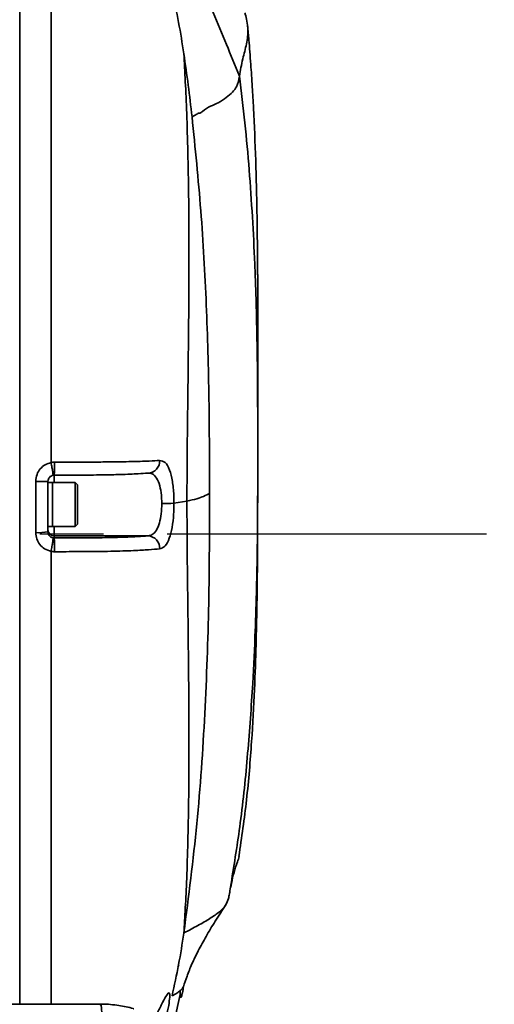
# Model space of a CAD drawing. Header units: millimetres. Extents: x -10540 to 6039, y -7467 to 6433.
# Tile 152 of 236: x -7967 to -7892, y 2081 to 2238. Entities that reach past the tile are written whole.
import ezdxf

# ---------------------------------------------------------------- set-up
doc = ezdxf.new("R2010")
doc.units = ezdxf.units.MM
doc.header["$LTSCALE"] = 8
doc.linetypes.add('CENTER', pattern=[10.16, 6.35, -1.27, 1.27, -1.27])
doc.layers.add('细实线层', color=7, linetype='Continuous')

msp = doc.modelspace()

# ---------------------------------------------------------------- linework, layer by layer
at = {"linetype": 'Continuous', "lineweight": 35}
for p, q in [((-7929.26, 2171.84), (-7929.26, 2171.89)), ((-7961.65, 2165.39), (-7961.84, 2165.37)), ((-7961.65, 2165.4), (-7961.65, 2164.22)), ((-7964.6, 2156.25), (-7964.6, 2164.39)), ((-7962.65, 2164.38), (-7962.65, 2156.39)), ((-7961.95, 2164.22), (-7962.65, 2164.22)), ((-7958.3, 2164.22), (-7961.95, 2164.22)), ((-7961.95, 2157.22), (-7961.95, 2164.22)), ((-7957.95, 2163.87), (-7958.3, 2164.22)), ((-7958.3, 2157.22), (-7958.3, 2164.22)), ((-7957.95, 2163.87), (-7957.95, 2157.57)), ((-7967.15, 2160.32), (-7967.15, 2159.5)), ((-7942.59, 2160.92), (-7940.53, 2161.25)), ((-7962.65, 2157.22), (-7961.95, 2157.22)), ((-7961.95, 2157.22), (-7958.3, 2157.22)), ((-7961.65, 2157.22), (-7961.65, 2155.72)), ((-7958.3, 2157.22), (-7957.95, 2157.57)), ((-7961.65, 2155.72), (-7946.73, 2155.72)), ((-7961.65, 2155.72), (-7961.65, 2155.39)), ((-7941.97, 2087.07), (-7941.83, 2087.39)), ((-7942.52, 2078.61), (-7941.61, 2082.69)), ((-7941.59, 2082.79), (-7941.62, 2083.32))]:
    msp.add_line(p, q, dxfattribs=at)
at = {"linetype": 'Continuous', "lineweight": 35, "flags": 128}
msp.add_lwpolyline([(-7939.71, 2222.45), (-7939.33, 2222.64), (-7938.94, 2222.84)], dxfattribs=at)
at = {"linetype": 'Continuous', "lineweight": 35}
for centre, radius, start, end in [((-7979.15, 2166.89), 17.56, 355.09, 1.8362), ((-7946.77, 2167.63), 1.91, 271.3577, 3.2559), ((-7964.12, 2079.84), 84.55, 89.0044, 90.3243), ((-7944.19, 2186.82), 25.95, 269.2398, 273.5323), ((-7964.12, 2163.52), 7.29, 266.2533, 281.6504), ((-7961.65, 2156.72), 1, 180.0136, 270.0136), ((-7946.83, 2153.76), 1.97, 357.0469, 87.0887), ((-7983.33, 2153.75), 21.74, 358.5645, 4.3367)]:
    msp.add_arc(centre, radius, start, end, dxfattribs=at)
for points, knots in [([(-7967.15, 2161.12), (-7967.15, 2164.2), (-7967.15, 2170.57), (-7967.15, 2180.2), (-7967.15, 2189.76), (-7967.15, 2198.96), (-7967.15, 2207.81), (-7967.15, 2216.44), (-7967.15, 2224.66), (-7967.15, 2232.34), (-7967.15, 2239.53), (-7967.15, 2246.24), (-7967.15, 2252.34), (-7967.15, 2257.72), (-7967.15, 2262.45), (-7967.15, 2266.52), (-7967.15, 2269.85), (-7967.15, 2272.42), (-7967.15, 2274.2), (-7967.15, 2275.22), (-7967.15, 2275.27), (-7967.15, 2275.29)], [0, 0, 0, 0, 0.051928, 0.107438, 0.163322, 0.215974, 0.268624, 0.322822, 0.37702, 0.429384, 0.481749, 0.535661, 0.589574, 0.641512, 0.693451, 0.746886, 0.800321, 0.852452, 0.904582, 0.958234, 1, 1, 1, 1]), ([(-7962.15, 2254.4), (-7962.15, 2252.71), (-7962.15, 2249.33), (-7962.15, 2242.94), (-7962.15, 2235.21), (-7962.15, 2225.95), (-7962.15, 2216.03), (-7962.15, 2205.55), (-7962.15, 2194.61), (-7962.15, 2184.5), (-7962.15, 2175.4), (-7962.15, 2170.07), (-7962.15, 2167.4)], [0, 0, 0, 0, 0.082681, 0.165363, 0.278347, 0.391332, 0.504316, 0.617301, 0.730286, 0.84327, 0.921635, 1, 1, 1, 1]), ([(-7941.05, 2248.91), (-7940.2, 2247.29), (-7938.51, 2244.06), (-7935.63, 2237.36), (-7933.55, 2232.29), (-7932.17, 2228.92)], [0, 0, 0, 0, 0.249978, 0.499976, 1, 1, 1, 1]), ([(-7942.89, 2242.44), (-7942.53, 2240.79), (-7941.8, 2237.49), (-7941.28, 2234.15), (-7941.02, 2232.49)], [0, 0, 0, 0, 0.500001, 1, 1, 1, 1]), ([(-7931.32, 2239.02), (-7931.29, 2238.94), (-7931.04, 2238.29), (-7930.72, 2236.33), (-7930.97, 2234.06), (-7931.72, 2231.54), (-7932.01, 2229.83), (-7932.17, 2228.92)], [0, 0, 0, 0, 0.031325, 0.264096, 0.496866, 0.729634, 1, 1, 1, 1]), ([(-7929.26, 2171.89), (-7929.26, 2172.39), (-7929.26, 2173.38), (-7929.26, 2174.89), (-7929.26, 2176.38), (-7929.26, 2177.86), (-7929.26, 2179.32), (-7929.26, 2180.77), (-7929.26, 2182.27), (-7929.25, 2183.83), (-7929.25, 2185.47), (-7929.25, 2187.1), (-7929.25, 2188.71), (-7929.25, 2190.3), (-7929.25, 2191.78), (-7929.25, 2193.05), (-7929.25, 2193.93), (-7929.26, 2194.55), (-7929.26, 2195.18), (-7929.26, 2196.06), (-7929.26, 2196.81), (-7929.27, 2197.84), (-7929.28, 2199.18), (-7929.3, 2201.22), (-7929.33, 2204.03), (-7929.4, 2208.89), (-7929.56, 2215.55), (-7929.84, 2222.3), (-7930.13, 2227.44), (-7930.38, 2231.02), (-7930.62, 2234.23), (-7930.81, 2236.15), (-7930.88, 2236.87)], [0, 0, 0, 0, 0.084069, 0.162938, 0.236472, 0.304587, 0.36724, 0.424422, 0.476152, 0.529666, 0.575906, 0.614988, 0.64706, 0.672314, 0.691058, 0.70123, 0.705279, 0.708817, 0.71207, 0.715323, 0.72274, 0.726962, 0.731799, 0.744067, 0.760682, 0.782341, 0.837732, 0.894345, 0.918317, 0.946722, 0.979731, 1, 1, 1, 1]), ([(-7941.02, 2232.49), (-7940.94, 2231.04), (-7940.78, 2228.15), (-7940.55, 2222.88), (-7940.37, 2216.86), (-7940.24, 2210.03), (-7940.19, 2202.69), (-7940.21, 2194.91), (-7940.28, 2186.78), (-7940.38, 2178.4), (-7940.49, 2169.85), (-7940.52, 2164.12), (-7940.53, 2161.25)], [0, 0, 0, 0, 0.091879, 0.183757, 0.285788, 0.387818, 0.489848, 0.591879, 0.693909, 0.795939, 0.89797, 1, 1, 1, 1]), ([(-7941.02, 2232.49), (-7940.78, 2230.82), (-7940.3, 2227.48), (-7939.91, 2224.13), (-7939.71, 2222.45)], [0, 0, 0, 0, 0.499995, 1, 1, 1, 1]), ([(-7932.17, 2228.92), (-7932.17, 2228.92), (-7932.27, 2228.36), (-7932.38, 2227.52), (-7933.22, 2226.38), (-7934.22, 2225.55), (-7935.78, 2224.44), (-7937.33, 2223.99), (-7938.46, 2222.93), (-7938.79, 2223.05), (-7938.94, 2222.85), (-7938.94, 2222.84)], [0, 0, 0, 0, 0.000005, 0.278656, 0.417995, 0.557335, 0.696662, 0.924184, 0.960831, 0.997465, 1, 1, 1, 1]), ([(-7929.26, 2168.92), (-7929.26, 2169.62), (-7929.26, 2171.06), (-7929.26, 2173.27), (-7929.26, 2175.32), (-7929.27, 2177), (-7929.28, 2178.33), (-7929.28, 2179.49), (-7929.29, 2180.64), (-7929.3, 2181.8), (-7929.31, 2182.98), (-7929.33, 2184.32), (-7929.36, 2186.01), (-7929.4, 2188.2), (-7929.45, 2190.44), (-7929.5, 2192.6), (-7929.56, 2194.65), (-7929.64, 2196.81), (-7929.8, 2200.78), (-7930.08, 2206.5), (-7930.6, 2213.99), (-7931.26, 2221.47), (-7931.87, 2226.44), (-7932.17, 2228.92)], [0, 0, 0, 0, 0.0350338, 0.0719299, 0.1103052, 0.1374861, 0.1557347, 0.1766545, 0.1951089, 0.2135158, 0.2344229, 0.253702, 0.2807098, 0.3186661, 0.3626445, 0.3925683, 0.4266831, 0.4647278, 0.500476, 0.6253508, 0.7502349, 0.8751206, 1, 1, 1, 1]), ([(-7936.93, 2162.47), (-7936.94, 2167.48), (-7936.95, 2177.49), (-7937.38, 2192.5), (-7938.21, 2207.5), (-7939.21, 2217.46), (-7939.71, 2222.45)], [0, 0, 0, 0, 0.249988, 0.499987, 0.749993, 1, 1, 1, 1]), ([(-7932.25, 2104.69), (-7931.81, 2107.71), (-7930.92, 2113.94), (-7930.21, 2122.83), (-7929.75, 2131.15), (-7929.51, 2138.38), (-7929.38, 2144.45), (-7929.32, 2149.13), (-7929.3, 2152.61), (-7929.29, 2155.21), (-7929.28, 2156.94), (-7929.27, 2159.52), (-7929.26, 2162.92), (-7929.26, 2167.04), (-7929.26, 2170.2), (-7929.26, 2171.84)], [0, 0, 0, 0, 0.083612, 0.173064, 0.256725, 0.334028, 0.406168, 0.475594, 0.535254, 0.597022, 0.662719, 0.735953, 0.81701, 0.905064, 1, 1, 1, 1]), ([(-7933.5, 2100.4), (-7932.98, 2103.6), (-7931.87, 2110.47), (-7930.81, 2121.1), (-7930.07, 2131.33), (-7929.62, 2140.99), (-7929.36, 2150.02), (-7929.26, 2159.45), (-7929.26, 2165.76), (-7929.26, 2168.92)], [0, 0, 0, 0, 0.141363, 0.303575, 0.46579, 0.588638, 0.724706, 0.862392, 1, 1, 1, 1]), ([(-7964.6, 2164.39), (-7964.56, 2164.77), (-7964.48, 2165.5), (-7963.92, 2166.42), (-7963.13, 2167.11), (-7962.48, 2167.3), (-7962.15, 2167.4)], [0, 0, 0, 0, 0.270721, 0.515419, 0.758335, 1, 1, 1, 1]), ([(-7962.15, 2167.4), (-7962.15, 2167.4), (-7961.97, 2167.44), (-7961.78, 2167.44), (-7961.6, 2167.45)], [0, 0, 0, 0, 0.000107, 1, 1, 1, 1]), ([(-7961.6, 2167.45), (-7960.65, 2167.46), (-7958.75, 2167.46), (-7955.93, 2167.47), (-7953.44, 2167.49), (-7951.39, 2167.51), (-7949.59, 2167.54), (-7947.94, 2167.58), (-7946.27, 2167.65), (-7945.39, 2167.7), (-7944.87, 2167.74)], [0, 0, 0, 0, 0.127777, 0.25554, 0.381835, 0.476302, 0.570825, 0.69494, 0.81937, 1, 1, 1, 1]), ([(-7944.87, 2167.74), (-7944.56, 2167.68), (-7943.94, 2167.57), (-7943.26, 2166.35), (-7942.81, 2164.51), (-7942.62, 2162.58), (-7942.59, 2161.35), (-7942.59, 2160.92), (-7942.59, 2160.92)], [0, 0, 0, 0, 0.23274, 0.462607, 0.679795, 0.886155, 0.999995, 1, 1, 1, 1]), ([(-7961.84, 2165.37), (-7961.95, 2165.34), (-7962.16, 2165.27), (-7962.42, 2165.05), (-7962.61, 2164.75), (-7962.64, 2164.51), (-7962.65, 2164.38)], [0, 0, 0, 0, 0.244269, 0.487306, 0.731805, 1, 1, 1, 1]), ([(-7946.73, 2165.72), (-7947.22, 2165.68), (-7948.02, 2165.62), (-7949.54, 2165.54), (-7951.33, 2165.48), (-7953.54, 2165.43), (-7955.84, 2165.41), (-7958.38, 2165.39), (-7960.33, 2165.39), (-7961.65, 2165.39)], [0, 0, 0, 0, 0.189553, 0.311923, 0.436791, 0.612604, 0.706945, 0.801502, 1, 1, 1, 1]), ([(-7944.53, 2160.87), (-7944.54, 2161.18), (-7944.56, 2162.05), (-7944.75, 2163.43), (-7945.18, 2164.74), (-7945.84, 2165.6), (-7946.43, 2165.68), (-7946.73, 2165.72)], [0, 0, 0, 0, 0.1134241, 0.3189913, 0.5356264, 0.765767, 1, 1, 1, 1]), ([(-7936.93, 2162.47), (-7936.94, 2156.63), (-7936.96, 2144.94), (-7937.6, 2127.41), (-7938.77, 2109.9), (-7940.26, 2098.31), (-7941.01, 2092.51)], [0, 0, 0, 0, 0.250026, 0.500033, 0.750025, 1, 1, 1, 1]), ([(-7936.93, 2162.47), (-7937.23, 2162.32), (-7937.76, 2162.04), (-7938.86, 2161.63), (-7939.98, 2161.37), (-7940.53, 2161.25)], [0, 0, 0, 0, 0.377631, 0.688826, 1, 1, 1, 1]), ([(-7967.15, 2161.14), (-7967.15, 2161.05), (-7967.15, 2160.78), (-7967.15, 2160.51), (-7967.15, 2160.33)], [0, 0, 0, 0, 0.328207, 1, 1, 1, 1]), ([(-7946.73, 2155.72), (-7946.5, 2155.77), (-7946, 2155.87), (-7945.37, 2156.57), (-7944.89, 2157.73), (-7944.59, 2159.22), (-7944.55, 2160.32), (-7944.53, 2160.87)], [0, 0, 0, 0, 0.179982, 0.394512, 0.59973, 0.800491, 1, 1, 1, 1]), ([(-7942.59, 2160.92), (-7942.59, 2160.92), (-7942.59, 2160.15), (-7942.65, 2158.6), (-7942.95, 2156.51), (-7943.45, 2154.87), (-7944.1, 2153.88), (-7944.63, 2153.73), (-7944.87, 2153.66)], [0, 0, 0, 0, 0.000005, 0.200272, 0.401756, 0.607295, 0.821279, 1, 1, 1, 1]), ([(-7941.02, 2092.46), (-7940.94, 2093.77), (-7940.78, 2096.4), (-7940.55, 2101.28), (-7940.37, 2106.94), (-7940.24, 2113.43), (-7940.19, 2120.48), (-7940.21, 2128.02), (-7940.28, 2135.95), (-7940.38, 2144.2), (-7940.49, 2152.65), (-7940.52, 2158.38), (-7940.53, 2161.25)], [0, 0, 0, 0, 0.091879, 0.183757, 0.285789, 0.387818, 0.489848, 0.591879, 0.693909, 0.795939, 0.89797, 1, 1, 1, 1]), ([(-7967.15, 2081.18), (-7967.15, 2082.75), (-7967.15, 2086.47), (-7967.15, 2092.94), (-7967.15, 2100.41), (-7967.15, 2108.34), (-7967.15, 2116.72), (-7967.15, 2125.25), (-7967.15, 2133.72), (-7967.15, 2142.14), (-7967.15, 2150.74), (-7967.15, 2156.59), (-7967.15, 2159.52)], [0, 0, 0, 0, 0.07838, 0.185911, 0.290078, 0.394246, 0.501438, 0.608632, 0.705332, 0.802036, 0.901037, 1, 1, 1, 1]), ([(-7962.15, 2153.26), (-7962.51, 2153.37), (-7963.2, 2153.58), (-7963.98, 2154.32), (-7964.5, 2155.22), (-7964.57, 2155.91), (-7964.6, 2156.25)], [0, 0, 0, 0, 0.26677, 0.510156, 0.75462, 1, 1, 1, 1]), ([(-7962.65, 2156.39), (-7962.64, 2156.27), (-7962.62, 2156.05), (-7962.45, 2155.75), (-7962.19, 2155.51), (-7961.96, 2155.45), (-7961.84, 2155.41)], [0, 0, 0, 0, 0.243001, 0.487066, 0.731598, 1, 1, 1, 1]), ([(-7961.65, 2155.39), (-7960.19, 2155.39), (-7958.07, 2155.4), (-7955.37, 2155.41), (-7953.55, 2155.44), (-7951.91, 2155.47), (-7950.05, 2155.53), (-7948.23, 2155.61), (-7947.23, 2155.68), (-7946.73, 2155.72)], [0, 0, 0, 0, 0.219896, 0.31758, 0.415024, 0.512563, 0.610274, 0.804588, 1, 1, 1, 1]), ([(-7961.84, 2155.41), (-7961.84, 2155.41), (-7961.78, 2155.4), (-7961.72, 2155.4), (-7961.65, 2155.39)], [0, 0, 0, 0, 0.000192, 1, 1, 1, 1]), ([(-7961.6, 2153.2), (-7961.78, 2153.21), (-7961.97, 2153.22), (-7962.15, 2153.26), (-7962.15, 2153.26)], [0, 0, 0, 0, 0.999893, 1, 1, 1, 1]), ([(-7962.15, 2081.14), (-7962.15, 2083.15), (-7962.15, 2087.77), (-7962.15, 2095.98), (-7962.15, 2105.5), (-7962.15, 2115.67), (-7962.15, 2126.35), (-7962.15, 2136.3), (-7962.15, 2145.3), (-7962.15, 2150.6), (-7962.15, 2153.26)], [0, 0, 0, 0, 0.107604, 0.247321, 0.387038, 0.526754, 0.666471, 0.806188, 0.903094, 1, 1, 1, 1]), ([(-7944.87, 2153.66), (-7945.42, 2153.61), (-7946.51, 2153.52), (-7948.54, 2153.4), (-7950.68, 2153.32), (-7952.61, 2153.26), (-7954.74, 2153.23), (-7957.43, 2153.21), (-7959.74, 2153.21), (-7961.28, 2153.2), (-7961.6, 2153.2)], [0, 0, 0, 0, 0.1906745, 0.3803651, 0.4843136, 0.5881099, 0.6897445, 0.7915936, 0.9577021, 1, 1, 1, 1]), ([(-7933.57, 2099.72), (-7933.53, 2099.95), (-7933.27, 2101.31), (-7932.81, 2102.96), (-7932.28, 2104.38), (-7932.23, 2104.68), (-7932.22, 2104.69)], [0, 0, 0, 0, 0.137202, 0.821706, 0.992832, 1, 1, 1, 1]), ([(-7933.76, 2098.71), (-7933.73, 2098.88), (-7933.63, 2099.44), (-7933.54, 2100), (-7933.47, 2100.39)], [0, 0, 0, 0, 0.300476, 1, 1, 1, 1]), ([(-7941.01, 2092.51), (-7940.62, 2092.71), (-7939.86, 2093.11), (-7938.77, 2093.69), (-7937.77, 2094.25), (-7936.86, 2094.8), (-7936.04, 2095.35), (-7935.11, 2096.06), (-7934.29, 2096.94), (-7933.91, 2097.88), (-7933.81, 2098.47), (-7933.77, 2098.71)], [0, 0, 0, 0, 0.098117, 0.191873, 0.282149, 0.370853, 0.458522, 0.545152, 0.715279, 0.881241, 1, 1, 1, 1]), ([(-7941.08, 2083.91), (-7940.9, 2084.48), (-7940.52, 2085.66), (-7939.75, 2087.59), (-7938.73, 2089.69), (-7937.49, 2091.97), (-7936.05, 2094.38), (-7934.92, 2096.11), (-7934.35, 2096.98)], [0, 0, 0, 0, 0.145612, 0.304887, 0.470777, 0.642565, 0.819395, 1, 1, 1, 1]), ([(-7941.02, 2092.46), (-7941.28, 2090.79), (-7941.8, 2087.46), (-7942.53, 2084.16), (-7942.89, 2082.51)], [0, 0, 0, 0, 0.500004, 1, 1, 1, 1]), ([(-7941.01, 2092.51), (-7941.01, 2092.5), (-7941.01, 2092.49), (-7941.02, 2092.47), (-7941.02, 2092.46)], [0, 0, 0, 0, 0.499696, 1, 1, 1, 1]), ([(-7941.62, 2083.32), (-7941.46, 2083.45), (-7941.21, 2083.64), (-7941.14, 2083.85), (-7941.11, 2083.93)], [0, 0, 0, 0, 0.6351285, 1, 1, 1, 1]), ([(-7941.3, 2082.75), (-7941.28, 2082.83), (-7941.2, 2083.24), (-7941.12, 2083.64), (-7941.06, 2083.97)], [0, 0, 0, 0, 0.198943, 1, 1, 1, 1]), ([(-7945.39, 2079.41), (-7945.12, 2079.97), (-7944.51, 2081.22), (-7943.84, 2082.51), (-7943.4, 2083.09), (-7943.23, 2082.81), (-7943.3, 2081.77), (-7943.51, 2080.42), (-7943.77, 2079.36), (-7943.86, 2078.98)], [0, 0, 0, 0, 0.139998, 0.312658, 0.473531, 0.624922, 0.77212, 0.919382, 1, 1, 1, 1]), ([(-7942.89, 2082.51), (-7942.62, 2082.64), (-7942.06, 2082.91), (-7941.77, 2083.18), (-7941.62, 2083.32)], [0, 0, 0, 0, 0.490115, 1, 1, 1, 1]), ([(-7941.32, 2082.75), (-7941.35, 2082.61), (-7941.44, 2082.15), (-7941.57, 2082.19), (-7941.59, 2082.66), (-7941.59, 2082.79)], [0, 0, 0, 0, 0.254779, 0.803199, 1, 1, 1, 1]), ([(-7954.35, 2081.17), (-7960.46, 2081.18), (-7972.89, 2081.2), (-7985.33, 2081.18), (-7991.65, 2081.17)], [0, 0, 0, 0, 0.491429, 1, 1, 1, 1]), ([(-7943.91, 1886.89), (-7943.91, 1886.89), (-7944.13, 1891.56), (-7944.57, 1900.97), (-7945.23, 1915.17), (-7945.91, 1929.36), (-7946.61, 1943.42), (-7947.35, 1957.26), (-7948.08, 1970.8), (-7948.8, 1983.93), (-7949.51, 1996.55), (-7950.18, 2008.56), (-7950.82, 2019.91), (-7951.42, 2030.51), (-7951.99, 2040.27), (-7952.5, 2049.1), (-7952.97, 2056.97), (-7953.36, 2063.83), (-7953.71, 2069.61), (-7953.93, 2074.24), (-7954.01, 2077.75), (-7954.08, 2080.09), (-7954.17, 2081.17), (-7954.34, 2081.15), (-7954.41, 2081.14)], [0, 0, 0, 0, 0, 0.048332, 0.096837, 0.145342, 0.193674, 0.241998, 0.290495, 0.338992, 0.387316, 0.435646, 0.484148, 0.532651, 0.580981, 0.629293, 0.677778, 0.726263, 0.774574, 0.82274, 0.87108, 0.919418, 0.967581, 1, 1, 1, 1]), ([(-7949, 2080.43), (-7949.02, 2080.44), (-7949.79, 2080.71), (-7951.46, 2080.97), (-7953.24, 2081.22), (-7954.24, 2081.17), (-7954.38, 2081.16)], [0, 0, 0, 0, 0.0131402, 0.4493071, 0.9255176, 1, 1, 1, 1])]:
    msp.add_open_spline(points, degree=3, knots=knots, dxfattribs=at)
for points in [[(-7961.84, 2165.37), (-7961.83, 2165.38), (-7961.83, 2165.38), (-7961.84, 2165.5), (-7961.86, 2165.69), (-7961.9, 2165.94), (-7961.95, 2166.26), (-7962.01, 2166.61), (-7962.08, 2167), (-7962.13, 2167.27), (-7962.15, 2167.4)], [(-7962.15, 2153.26), (-7962.13, 2153.39), (-7962.08, 2153.66), (-7962.01, 2154.05), (-7961.95, 2154.42), (-7961.9, 2154.75), (-7961.86, 2155.02), (-7961.84, 2155.23), (-7961.83, 2155.37), (-7961.83, 2155.4), (-7961.84, 2155.41)]]:
    msp.add_open_spline(points, degree=3, dxfattribs=at)
at = {"layer": '细实线层', "color": 4, "linetype": 'CENTER'}
msp.add_line((-8512.61, 2156.04), (-7724.53, 2156.04), dxfattribs=at)

doc.saveas('drawing.dxf')
